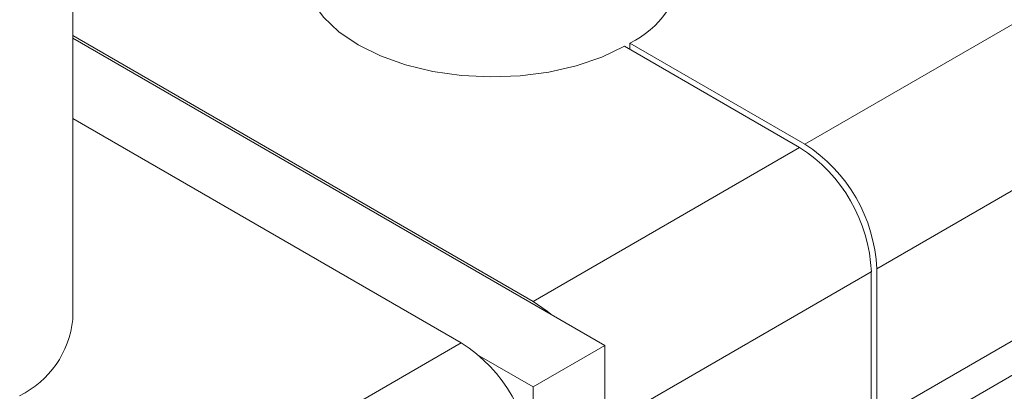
# Model space of a CAD drawing. Header units: millimetres. Extents: x 450 to 25135, y 150 to 17673.
# Tile 84 of 256: x 2938 to 3093, y 15609 to 15667. Entities that reach past the tile are written whole.
import ezdxf

# ---------------------------------------------------------------- set-up
doc = ezdxf.new("R2010")
doc.units = ezdxf.units.MM
doc.linetypes.add('SLD-Continua', pattern=[0])
doc.layers.add('COTAS', color=1, linetype='SLD-Continua')

msp = doc.modelspace()

# ---------------------------------------------------------------- linework, layer by layer
at = {"color": 7, "linetype": 'SLD-Continua', "lineweight": 18, "ltscale": 30}
msp.add_line((2946.59, 15619.92), (2946.59, 15862.84), dxfattribs=at)
at = {"layer": 'COTAS', "linetype": 'SLD-Continua', "lineweight": 18, "ltscale": 30}
for p, q in [((3103.97, 15671.77), (3061.97, 15647.52)), ((2946.59, 15664.65), (3019.12, 15622.78)), ((3030.43, 15615.84), (2946.59, 15664.24)), ((3061.12, 15647.03), (3033.54, 15662.95)), ((3034.39, 15663.44), (3034.39, 15662.46)), ((3034.39, 15663.44), (3061.97, 15647.52)), ((2946.59, 15651.59), (3007.81, 15616.25)), ((3115.29, 15652.17), (3073.28, 15627.92)), ((3019.12, 15622.78), (3061.12, 15647.03)), ((3115.29, 15628.49), (3073.28, 15604.24)), ((3030.43, 15603.19), (3072.43, 15627.43)), ((3072.43, 15603.75), (3072.43, 15627.43)), ((3073.28, 15627.92), (3073.28, 15604.24)), ((3069.97, 15596.92), (3111.97, 15621.16)), ((3007.81, 15616.25), (2965.8, 15592)), ((3030.43, 15615.84), (3019.12, 15609.31)), ((3030.43, 15603.76), (3030.43, 15615.84)), ((3010.61, 15614.22), (3019.12, 15609.31)), ((3019.12, 15609.31), (3019.12, 15597.23))]:
    msp.add_line(p, q, dxfattribs=at)
at = {"layer": 'COTAS', "linetype": 'SLD-Continua', "lineweight": 18, "ltscale": 30, "flags": 128}
for points in [[(3033.54, 15662.95), (3029.95, 15661.25), (3025.94, 15659.88), (3021.62, 15658.9), (3017.09, 15658.3), (3012.45, 15658.12), (3007.82, 15658.36), (3003.31, 15659), (2999.03, 15660.04), (2995.07, 15661.45), (2991.54, 15663.19), (2988.52, 15665.23), (2986.08, 15667.52), (2984.28, 15669.99), (2983.16, 15672.59), (2982.76, 15675.27), (2982.75, 15675.44)], [(3019.12, 15622.78), (3021.33, 15621.26), (3021.93, 15620.75)]]:
    msp.add_lwpolyline(points, dxfattribs=at)
at = {"layer": 'COTAS', "linetype": 'SLD-Continua', "lineweight": 18, "ltscale": 900}
for centre, radius, start, end in [((3027.79, 15676.96), 15.04, 296.0138, 354.208), ((3047.87, 15626.32), 24.59, 2.6049, 57.396), ((3048.72, 15626.81), 24.59, 2.6042, 57.3946), ((2931.62, 15621.44), 15.04, 296.016, 354.2086), ((2994.56, 15595.54), 24.59, 2.6044, 57.3944)]:
    msp.add_arc(centre, radius, start, end, dxfattribs=at)

doc.saveas('drawing.dxf')
